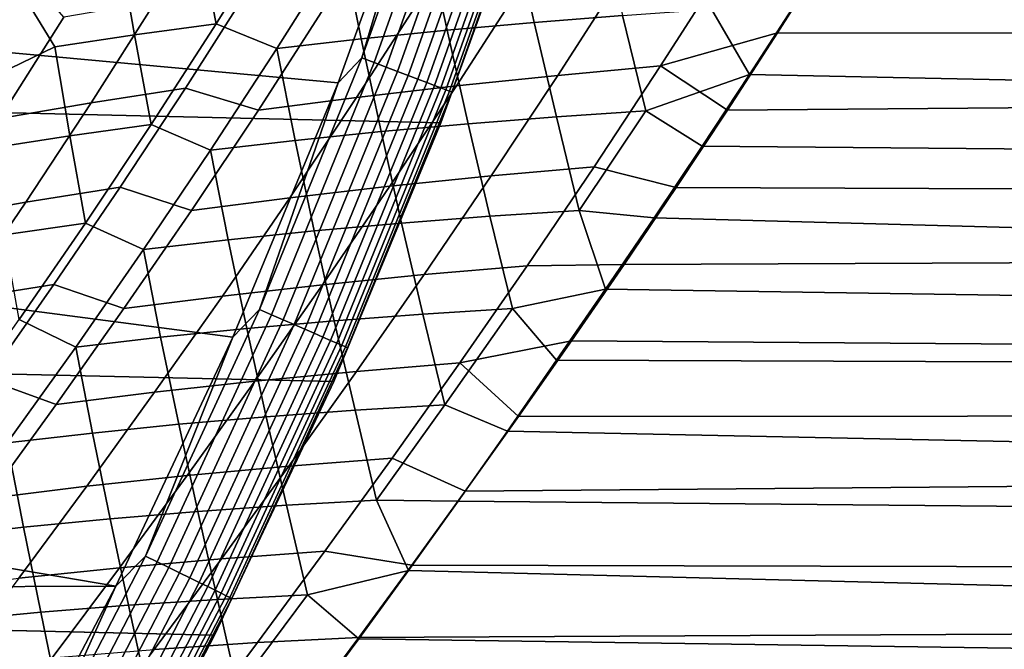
# Model space of a CAD drawing. Header units: metres. Extents: x -28 to 70, y -212 to 28.
# Tile 146 of 239: x 23.73 to 28.2, y -12.32 to -9.47. Entities that reach past the tile are written whole.
import ezdxf

# ---------------------------------------------------------------- set-up
doc = ezdxf.new("R2010")
doc.units = ezdxf.units.M
doc.layers.add('solid_10_261_102_XXX', color=7, linetype='CONTINUOUS')

msp = doc.modelspace()

# ---------------------------------------------------------------- linework, layer by layer
at = {"layer": 'solid_10_261_102_XXX'}
for points in [[(25.642992, -9.934133, -5), (-26.074398, -8.739312, -5), (-26.450205, -7.525734, -5), (26.074398, -8.739312, -5)], [(25.176571, -9.753982), (25.600178, -8.580841), (20.375834, -8.296103), (19.951223, -9.270848)], [(25.284948, -9.639997, -0.003646), (25.697506, -8.479172, -0.003646), (25.600178, -8.580841)], [(25.340496, -9.661174, -0.014544), (25.75396, -8.4978, -0.014544), (25.697506, -8.479172, -0.003646), (25.284948, -9.639997, -0.003646)], [(25.394409, -9.681729, -0.032535), (25.808752, -8.51588, -0.032535), (25.75396, -8.4978, -0.014544), (25.340496, -9.661174, -0.014544)], [(25.4459, -9.701361, -0.057356), (25.861084, -8.533147, -0.057356), (25.808752, -8.51588, -0.032535), (25.394409, -9.681729, -0.032535)], [(25.494217, -9.719781, -0.088645), (25.910189, -8.549349, -0.088645), (25.861084, -8.533147, -0.057356), (25.4459, -9.701361, -0.057356)], [(25.538654, -9.736723, -0.125945), (25.955351, -8.564251, -0.125945), (25.910189, -8.549349, -0.088645), (25.494217, -9.719781, -0.088645)], [(25.57856, -9.751937, -0.16871), (25.995909, -8.577633, -0.16871), (25.955351, -8.564251, -0.125945), (25.538654, -9.736723, -0.125945)], [(25.284948, -9.639997, -0.003646), (25.600178, -8.580841), (25.176571, -9.753982)], [(25.613354, -9.765203, -0.216316), (26.031269, -8.589301, -0.216316), (25.995909, -8.577633, -0.16871), (25.57856, -9.751937, -0.16871)], [(25.642525, -9.776324, -0.268066), (26.060917, -8.599084, -0.268066), (26.031269, -8.589301, -0.216316), (25.613354, -9.765203, -0.216316)], [(25.665649, -9.785141, -0.323206), (26.084419, -8.606838, -0.323206), (26.060917, -8.599084, -0.268066), (25.642525, -9.776324, -0.268066)], [(25.68239, -9.791523, -0.380929), (26.101431, -8.612452, -0.380929), (26.084419, -8.606838, -0.323206), (25.665649, -9.785141, -0.323206)], [(25.692499, -9.795377, -0.440391), (26.111706, -8.615842, -0.440391), (26.101431, -8.612452, -0.380929), (25.68239, -9.791523, -0.380929)], [(25.692499, -9.795377, -0.440391), (26.074419, -8.739262, -0.5), (26.111706, -8.615842, -0.440391)], [(27.392736, -9.174774, 131.771423), (27.16968, -9.526342, 131.585464), (68.738998, -9.529337, 131.583847), (68.738998, -8.640317, 132.037323)], [(25.156792, -11.107911, -5), (-25.642992, -9.934133, -5), (-26.074398, -8.739312, -5), (25.642992, -9.934133, -5)], [(26.074419, -8.739262, -0.5), (25.642984, -9.934149, -0.5), (25.642992, -9.934133, -5), (26.074398, -8.739312, -5)], [(25.692499, -9.795377, -0.440391), (25.642984, -9.934149, -0.5), (26.074419, -8.739262, -0.5)], [(25.966978, -9.046304, 95.97438), (26.361534, -9.011023, 96.03968), (26.466093, -9.447439, 96.325439), (26.06632, -9.479232, 96.28199)], [(24.542957, -9.068683, 95.433189), (24.912096, -9.019914, 95.579071), (24.623533, -9.485673, 95.814079)], [(24.912096, -9.019914, 95.579071), (25.194803, -9.127374, 95.781273), (24.898907, -9.597621, 96.024254), (24.623533, -9.485673, 95.814079)], [(25.577866, -9.085084, 95.888039), (25.966978, -9.046304, 95.97438), (26.06632, -9.479232, 96.28199), (25.671471, -9.51486, 96.216888)], [(24.181692, -9.120898, 95.268684), (24.542957, -9.068683, 95.433189), (24.623533, -9.485673, 95.814079), (24.254354, -9.536116, 95.668533)], [(25.194803, -9.127374, 95.781273), (25.577866, -9.085084, 95.888039), (25.671471, -9.51486, 96.216888), (25.282135, -9.554323, 96.130768)], [(23.735174, -9.331799, 95.162178), (24.181692, -9.120898, 95.268684), (24.254354, -9.536116, 95.668533), (23.893053, -9.590289, 95.504448)], [(24.898907, -9.597621, 96.024254), (25.194803, -9.127374, 95.781273), (25.282135, -9.554323, 96.130768)], [(26.936306, -9.212615, 131.766724), (26.639336, -9.676849, 131.518326), (27.16968, -9.526342, 131.585464), (27.392736, -9.174774, 131.771423)], [(23.722055, -9.211067, 132.950165), (23.429493, -9.687974, 132.709961), (23.64142, -9.915791, 132.342834), (23.933071, -9.455079, 132.585983)], [(26.47094, -9.256103, 131.791077), (26.173441, -9.71943, 131.542313), (26.639336, -9.676849, 131.518326), (26.936306, -9.212615, 131.766724)], [(24.699245, -10.90629), (25.176571, -9.753982), (19.951223, -9.270848), (19.480017, -10.223937)], [(26.011524, -9.304077, 131.843933), (25.713606, -9.766932, 131.594803), (26.173441, -9.71943, 131.542313), (26.47094, -9.256103, 131.791077)], [(24.349394, -9.384734, 132.403671), (24.057945, -9.843886, 132.161255), (24.484831, -9.776861, 132.003647), (24.776089, -9.318922, 132.245453)], [(24.776089, -9.318922, 132.245453), (24.484831, -9.776861, 132.003647), (24.815554, -9.876774, 131.781616), (25.114098, -9.413626, 132.031616)], [(25.558949, -9.356573, 131.924408), (25.260691, -9.819374, 131.674866), (25.713606, -9.766932, 131.594803), (26.011524, -9.304077, 131.843933)], [(23.094631, -9.871345, 95.208054), (23.391209, -9.391627, 94.96257), (23.735174, -9.331799, 95.162178), (23.438778, -9.809074, 95.406952)], [(23.438778, -9.809074, 95.406952), (23.735174, -9.331799, 95.162178), (23.893053, -9.590289, 95.504448)], [(25.114098, -9.413626, 132.031616), (24.815554, -9.876774, 131.781616), (25.260691, -9.819374, 131.674866), (25.558949, -9.356573, 131.924408)], [(23.933071, -9.455079, 132.585983), (23.64142, -9.915791, 132.342834), (24.057945, -9.843886, 132.161255), (24.349394, -9.384734, 132.403671)], [(26.466093, -9.447439, 96.325439), (26.870197, -9.419484, 96.346603), (27.042496, -9.715256, 96.518188), (26.571821, -9.879855, 96.599411)], [(26.870197, -9.419484, 96.346603), (27.253883, -9.389557, 96.341118), (27.042496, -9.715256, 96.518188)], [(27.253883, -9.389557, 96.341118), (54.200001, -9.427935, 96.361572), (54.200001, -10.282055, 96.845428), (27.042496, -9.715256, 96.518188)], [(26.06632, -9.479232, 96.28199), (26.466093, -9.447439, 96.325439), (26.571821, -9.879855, 96.599411), (26.167124, -9.907221, 96.578415)], [(24.254354, -9.536116, 95.668533), (24.623533, -9.485673, 95.814079), (24.329781, -9.942172, 96.059975)], [(24.623533, -9.485673, 95.814079), (24.898907, -9.597621, 96.024254), (24.598257, -10.058433, 96.278297), (24.329781, -9.942172, 96.059975)], [(25.671471, -9.51486, 96.216888), (26.06632, -9.479232, 96.28199), (26.167124, -9.907221, 96.578415), (25.766846, -9.938773, 96.535156)], [(23.893053, -9.590289, 95.504448), (24.254354, -9.536116, 95.668533), (24.329781, -9.942172, 96.059975), (23.960348, -9.99403, 95.914909)], [(25.282135, -9.554323, 96.130768), (25.671471, -9.51486, 96.216888), (25.766846, -9.938773, 96.535156), (25.371559, -9.974501, 96.470291)], [(26.639336, -9.676849, 131.518326), (26.94175, -9.877859, 131.390457), (27.16968, -9.526342, 131.585464)], [(26.94175, -9.877859, 131.390457), (26.710072, -10.227906, 131.186905), (68.738998, -10.394629, 131.086594), (68.738998, -9.529337, 131.583847)], [(27.16968, -9.526342, 131.585464), (26.94175, -9.877859, 131.390457), (68.738998, -9.529337, 131.583847)], [(23.438778, -9.809074, 95.406952), (23.893053, -9.590289, 95.504448), (23.960348, -9.99403, 95.914909), (23.59878, -10.049897, 95.751419)], [(24.598257, -10.058433, 96.278297), (24.898907, -9.597621, 96.024254), (24.981838, -10.014391, 96.384453)], [(24.898907, -9.597621, 96.024254), (25.282135, -9.554323, 96.130768), (25.371559, -9.974501, 96.470291), (24.981838, -10.014391, 96.384453)], [(24.819984, -10.780841, -0.003646), (25.284948, -9.639997, -0.003646), (25.176571, -9.753982)], [(24.87451, -10.804524, -0.014544), (25.340496, -9.661174, -0.014544), (25.284948, -9.639997, -0.003646), (24.819984, -10.780841, -0.003646)], [(24.927433, -10.827512, -0.032535), (25.394409, -9.681729, -0.032535), (25.340496, -9.661174, -0.014544), (24.87451, -10.804524, -0.014544)], [(24.977978, -10.849466, -0.057356), (25.4459, -9.701361, -0.057356), (25.394409, -9.681729, -0.032535), (24.927433, -10.827512, -0.032535)], [(26.173441, -9.71943, 131.542313), (25.87155, -10.175433, 131.281769), (26.337999, -10.134076, 131.257996), (26.639336, -9.676849, 131.518326)], [(26.639336, -9.676849, 131.518326), (26.337999, -10.134076, 131.257996), (26.710072, -10.227906, 131.186905), (26.94175, -9.877859, 131.390457)], [(25.025406, -10.870068, -0.088645), (25.494217, -9.719781, -0.088645), (25.4459, -9.701361, -0.057356), (24.977978, -10.849466, -0.057356)], [(25.069025, -10.889014, -0.125945), (25.538654, -9.736723, -0.125945), (25.494217, -9.719781, -0.088645), (25.025406, -10.870068, -0.088645)], [(25.713606, -9.766932, 131.594803), (25.41123, -10.222131, 131.333969), (25.87155, -10.175433, 131.281769), (26.173441, -9.71943, 131.542313)], [(26.571821, -9.879855, 96.599411), (27.042496, -9.715256, 96.518188), (26.828262, -10.040326, 96.702835)], [(26.828262, -10.040326, 96.702835), (27.042496, -9.715256, 96.518188), (54.200001, -10.282055, 96.845428)], [(24.819984, -10.780841, -0.003646), (25.176571, -9.753982), (24.699245, -10.90629)], [(25.260691, -9.819374, 131.674866), (24.95788, -10.274172, 131.413651), (25.41123, -10.222131, 131.333969), (25.713606, -9.766932, 131.594803)], [(25.108196, -10.906029, -0.16871), (25.57856, -9.751937, -0.16871), (25.538654, -9.736723, -0.125945), (25.069025, -10.889014, -0.125945)], [(25.142351, -10.920864, -0.216316), (25.613354, -9.765203, -0.216316), (25.57856, -9.751937, -0.16871), (25.108196, -10.906029, -0.16871)], [(25.170986, -10.933302, -0.268066), (25.642525, -9.776324, -0.268066), (25.613354, -9.765203, -0.216316), (25.142351, -10.920864, -0.216316)], [(25.193686, -10.943162, -0.323206), (25.665649, -9.785141, -0.323206), (25.642525, -9.776324, -0.268066), (25.170986, -10.933302, -0.268066)], [(24.057945, -9.843886, 132.161255), (23.761101, -10.294683, 131.907166), (24.188341, -10.226821, 131.75029), (24.484831, -9.776861, 132.003647)], [(24.484831, -9.776861, 132.003647), (24.188341, -10.226821, 131.75029), (24.512335, -10.331559, 131.519913), (24.815554, -9.876774, 131.781616)], [(24.815554, -9.876774, 131.781616), (24.512335, -10.331559, 131.519913), (24.95788, -10.274172, 131.413651), (25.260691, -9.819374, 131.674866)], [(25.210117, -10.950299, -0.380929), (25.68239, -9.791523, -0.380929), (25.665649, -9.785141, -0.323206), (25.193686, -10.943162, -0.323206)], [(25.220039, -10.954609, -0.440391), (25.692499, -9.795377, -0.440391), (25.68239, -9.791523, -0.380929), (25.210117, -10.950299, -0.380929)], [(25.220039, -10.954609, -0.440391), (25.642984, -9.934149, -0.5), (25.692499, -9.795377, -0.440391)], [(23.64142, -9.915791, 132.342834), (23.344185, -10.367763, 132.087875), (23.761101, -10.294683, 131.907166), (24.057945, -9.843886, 132.161255)], [(25.766846, -9.938773, 96.535156), (26.167124, -9.907221, 96.578415), (26.270573, -10.331829, 96.862846), (25.865208, -10.358384, 96.841942)], [(26.167124, -9.907221, 96.578415), (26.571821, -9.879855, 96.599411), (26.270573, -10.331829, 96.862846)], [(26.571821, -9.879855, 96.599411), (26.828262, -10.040326, 96.702835), (26.609867, -10.365177, 96.895523), (26.270573, -10.331829, 96.862846)], [(24.617012, -12.257764, -5), (-25.156792, -11.107911, -5), (-25.642992, -9.934133, -5), (25.156792, -11.107911, -5)], [(23.960348, -9.99403, 95.914909), (24.329781, -9.942172, 96.059975), (24.032045, -10.389169, 96.316422)], [(24.329781, -9.942172, 96.059975), (24.598257, -10.058433, 96.278297), (24.294102, -10.509596, 96.543068), (24.032045, -10.389169, 96.316422)], [(25.642984, -9.934149, -0.5), (25.156828, -11.107834, -0.5), (25.156792, -11.107911, -5), (25.642992, -9.934133, -5)], [(25.220039, -10.954609, -0.440391), (25.156828, -11.107834, -0.5), (25.642984, -9.934149, -0.5)], [(25.371559, -9.974501, 96.470291), (25.766846, -9.938773, 96.535156), (25.865208, -10.358384, 96.841942), (25.464321, -10.38946, 96.798851)], [(23.59878, -10.049897, 95.751419), (23.960348, -9.99403, 95.914909), (24.032045, -10.389169, 96.316422), (23.662144, -10.442163, 96.172005)], [(24.981838, -10.014391, 96.384453), (25.371559, -9.974501, 96.470291), (25.464321, -10.38946, 96.798851), (25.068468, -10.425035, 96.734238)], [(24.598257, -10.058433, 96.278297), (24.981838, -10.014391, 96.384453), (25.068468, -10.425035, 96.734238), (24.678209, -10.465089, 96.64875)], [(26.828262, -10.040326, 96.702835), (54.200001, -10.282055, 96.845428), (54.200001, -11.111404, 97.370605), (26.609867, -10.365177, 96.895523)], [(24.294102, -10.509596, 96.543068), (24.598257, -10.058433, 96.278297), (24.678209, -10.465089, 96.64875)], [(25.41123, -10.222131, 131.333969), (25.106012, -10.66854, 131.062012), (25.566875, -10.622937, 131.01004), (25.87155, -10.175433, 131.281769)], [(25.87155, -10.175433, 131.281769), (25.566875, -10.622937, 131.01004), (26.033909, -10.583072, 130.986343), (26.337999, -10.134076, 131.257996)], [(26.337999, -10.134076, 131.257996), (26.033909, -10.583072, 130.986343), (26.473778, -10.577049, 130.974274), (26.710072, -10.227906, 131.186905)], [(24.95788, -10.274172, 131.413651), (24.652132, -10.71987, 131.141342), (25.106012, -10.66854, 131.062012), (25.41123, -10.222131, 131.333969)], [(24.169212, -12.035326), (24.699245, -10.90629), (19.480017, -10.223937), (18.963318, -11.153142)], [(23.761101, -10.294683, 131.907166), (23.460428, -10.736006, 131.641953), (23.888206, -10.667659, 131.485916), (24.188341, -10.226821, 131.75029)], [(24.188341, -10.226821, 131.75029), (23.888206, -10.667659, 131.485916), (24.206049, -10.776916, 131.247055), (24.512335, -10.331559, 131.519913)], [(26.710072, -10.227906, 131.186905), (26.473778, -10.577049, 130.974274), (68.738998, -10.394629, 131.086594)], [(23.344185, -10.367763, 132.087875), (23.042913, -10.8099, 131.82164), (23.460428, -10.736006, 131.641953), (23.761101, -10.294683, 131.907166)], [(24.512335, -10.331559, 131.519913), (24.206049, -10.776916, 131.247055), (24.652132, -10.71987, 131.141342), (24.95788, -10.274172, 131.413651)], [(25.865208, -10.358384, 96.841942), (26.270573, -10.331829, 96.862846), (26.388912, -10.689059, 97.096039), (25.966871, -10.775977, 97.137436)], [(26.270573, -10.331829, 96.862846), (26.609867, -10.365177, 96.895523), (26.388912, -10.689059, 97.096039)], [(23.662144, -10.442163, 96.172005), (24.032045, -10.389169, 96.316422), (23.731256, -10.826724, 96.583427)], [(24.032045, -10.389169, 96.316422), (24.294102, -10.509596, 96.543068), (23.987062, -10.951571, 96.818947), (23.731256, -10.826724, 96.583427)], [(25.068468, -10.425035, 96.734238), (25.464321, -10.38946, 96.798851), (25.560808, -10.801487, 97.116516), (25.159254, -10.831832, 97.073532)], [(25.464321, -10.38946, 96.798851), (25.865208, -10.358384, 96.841942), (25.966871, -10.775977, 97.137436), (25.560808, -10.801487, 97.116516)], [(26.473778, -10.577049, 130.974274), (26.235214, -10.923392, 130.753494), (68.738998, -11.234039, 130.546799), (68.738998, -10.394629, 131.086594)], [(26.388912, -10.689059, 97.096039), (26.609867, -10.365177, 96.895523), (54.200001, -11.111404, 97.370605)], [(24.678209, -10.465089, 96.64875), (25.068468, -10.425035, 96.734238), (25.159254, -10.831832, 97.073532), (24.762751, -10.866982, 97.009171)], [(24.294102, -10.509596, 96.543068), (24.678209, -10.465089, 96.64875), (24.762751, -10.866982, 97.009171), (24.37184, -10.906904, 96.924088)], [(23.987062, -10.951571, 96.818947), (24.294102, -10.509596, 96.543068), (24.37184, -10.906904, 96.924088)], [(26.033909, -10.583072, 130.986343), (25.728245, -11.02343, 130.703766), (26.235214, -10.923392, 130.753494), (26.473778, -10.577049, 130.974274)], [(25.106012, -10.66854, 131.062012), (24.799202, -11.105778, 130.779373), (25.260639, -11.061551, 130.727524), (25.566875, -10.622937, 131.01004)], [(25.566875, -10.622937, 131.01004), (25.260639, -11.061551, 130.727524), (25.728245, -11.02343, 130.703766), (26.033909, -10.583072, 130.986343)], [(23.460428, -10.736006, 131.641953), (23.157303, -11.167295, 131.366074), (23.585779, -11.098812, 131.210999), (23.888206, -10.667659, 131.485916)], [(23.888206, -10.667659, 131.485916), (23.585779, -11.098812, 131.210999), (23.89802, -11.212462, 130.963501), (24.206049, -10.776916, 131.247055)], [(24.652132, -10.71987, 131.141342), (24.34473, -11.156089, 130.858353), (24.799202, -11.105778, 130.779373), (25.106012, -10.66854, 131.062012)], [(25.966871, -10.775977, 97.137436), (26.388912, -10.689059, 97.096039), (26.167391, -11.011158, 97.304062)], [(26.167391, -11.011158, 97.304062), (26.388912, -10.689059, 97.096039), (54.200001, -11.111404, 97.370605)], [(24.206049, -10.776916, 131.247055), (23.89802, -11.212462, 130.963501), (24.34473, -11.156089, 130.858353), (24.652132, -10.71987, 131.141342)], [(24.303577, -11.89934, -0.003646), (24.819984, -10.780841, -0.003646), (24.699245, -10.90629)], [(24.356968, -11.925481, -0.014544), (24.87451, -10.804524, -0.014544), (24.819984, -10.780841, -0.003646), (24.303577, -11.89934, -0.003646)], [(25.159254, -10.831832, 97.073532), (25.560808, -10.801487, 97.116516), (25.660383, -11.213635, 97.424576), (25.253658, -11.237832, 97.403458)], [(25.560808, -10.801487, 97.116516), (25.966871, -10.775977, 97.137436), (25.660383, -11.213635, 97.424576)], [(25.966871, -10.775977, 97.137436), (26.167391, -11.011158, 97.304062), (25.944738, -11.332056, 97.52018), (25.660383, -11.213635, 97.424576)], [(23.731256, -10.826724, 96.583427), (23.987062, -10.951571, 96.818947), (23.677149, -11.385489, 97.107033), (23.427588, -11.255741, 96.861824)], [(24.408791, -11.950853, -0.032535), (24.927433, -10.827512, -0.032535), (24.87451, -10.804524, -0.014544), (24.356968, -11.925481, -0.014544)], [(24.458282, -11.975085, -0.057356), (24.977978, -10.849466, -0.057356), (24.927433, -10.827512, -0.032535), (24.408791, -11.950853, -0.032535)], [(24.762751, -10.866982, 97.009171), (25.159254, -10.831832, 97.073532), (25.253658, -11.237832, 97.403458), (24.851446, -11.267153, 97.360474)], [(24.37184, -10.906904, 96.924088), (24.762751, -10.866982, 97.009171), (24.851446, -11.267153, 97.360474), (24.454271, -11.30156, 97.296295)], [(24.504725, -11.997824, -0.088645), (25.025406, -10.870068, -0.088645), (24.977978, -10.849466, -0.057356), (24.458282, -11.975085, -0.057356)], [(24.547436, -12.018736, -0.125945), (25.069025, -10.889014, -0.125945), (25.025406, -10.870068, -0.088645), (24.504725, -11.997824, -0.088645)], [(24.585793, -12.037517, -0.16871), (25.108196, -10.906029, -0.16871), (25.069025, -10.889014, -0.125945), (24.547436, -12.018736, -0.125945)], [(23.987062, -10.951571, 96.818947), (24.37184, -10.906904, 96.924088), (24.454271, -11.30156, 97.296295), (24.062662, -11.341018, 97.211594)], [(24.303577, -11.89934, -0.003646), (24.699245, -10.90629), (24.169212, -12.035326)], [(24.619236, -12.05389, -0.216316), (25.142351, -10.920864, -0.216316), (25.108196, -10.906029, -0.16871), (24.585793, -12.037517, -0.16871)], [(24.647276, -12.067619, -0.268066), (25.170986, -10.933302, -0.268066), (25.142351, -10.920864, -0.216316), (24.619236, -12.05389, -0.216316)], [(24.669502, -12.078502, -0.323206), (25.193686, -10.943162, -0.323206), (25.170986, -10.933302, -0.268066), (24.647276, -12.067619, -0.268066)], [(25.728245, -11.02343, 130.703766), (25.995308, -11.26607, 130.524994), (26.235214, -10.923392, 130.753494)], [(26.235214, -10.923392, 130.753494), (25.995308, -11.26607, 130.524994), (68.738998, -11.234039, 130.546799)], [(23.677149, -11.385489, 97.107033), (23.987062, -10.951571, 96.818947), (24.062662, -11.341018, 97.211594)], [(24.685593, -12.086379, -0.380929), (25.210117, -10.950299, -0.380929), (25.193686, -10.943162, -0.323206), (24.669502, -12.078502, -0.323206)], [(24.695309, -12.091137, -0.440391), (25.220039, -10.954609, -0.440391), (25.210117, -10.950299, -0.380929), (24.685593, -12.086379, -0.380929)], [(24.695309, -12.091137, -0.440391), (25.156828, -11.107834, -0.5), (25.220039, -10.954609, -0.440391)], [(25.260639, -11.061551, 130.727524), (24.953985, -11.491017, 130.434616), (25.422117, -11.454886, 130.410614), (25.728245, -11.02343, 130.703766)], [(25.728245, -11.02343, 130.703766), (25.422117, -11.454886, 130.410614), (25.753345, -11.605386, 130.288498), (25.995308, -11.26607, 130.524994)], [(26.167391, -11.011158, 97.304062), (54.200001, -11.111404, 97.370605), (54.200001, -11.913986, 97.935852), (25.944738, -11.332056, 97.52018)], [(24.799202, -11.105778, 130.779373), (24.491989, -11.533589, 130.48642), (24.953985, -11.491017, 130.434616), (25.260639, -11.061551, 130.727524)], [(24.02458, -13.381686, -5), (-24.617012, -12.257764, -5), (-25.156792, -11.107911, -5), (24.617012, -12.257764, -5)], [(23.585779, -11.098812, 131.210999), (23.282297, -11.520021, 130.925949), (23.58951, -11.637936, 130.669678), (23.89802, -11.212462, 130.963501)], [(24.34473, -11.156089, 130.858353), (24.036905, -11.582572, 130.565094), (24.491989, -11.533589, 130.48642), (24.799202, -11.105778, 130.779373)], [(25.156828, -11.107834, -0.5), (24.616987, -12.257811, -0.5), (24.617012, -12.257764, -5), (25.156792, -11.107911, -5)], [(24.695309, -12.091137, -0.440391), (24.616987, -12.257811, -0.5), (25.156828, -11.107834, -0.5)], [(24.169212, -12.035326), (18.963318, -11.153142), (18.402332, -12.056292)], [(23.89802, -11.212462, 130.963501), (23.58951, -11.637936, 130.669678), (24.036905, -11.582572, 130.565094), (24.34473, -11.156089, 130.858353)], [(24.851446, -11.267153, 97.360474), (25.253658, -11.237832, 97.403458), (25.350737, -11.646173, 97.72567), (24.94346, -11.668753, 97.704124)], [(25.253658, -11.237832, 97.403458), (25.660383, -11.213635, 97.424576), (25.350737, -11.646173, 97.72567)], [(25.660383, -11.213635, 97.424576), (25.944738, -11.332056, 97.52018), (25.720984, -11.650299, 97.743599), (25.350737, -11.646173, 97.72567)], [(25.753345, -11.605386, 130.288498), (25.511585, -11.939704, 130.045044), (68.738998, -12.045477, 129.96579), (68.738998, -11.234039, 130.546799)], [(25.995308, -11.26607, 130.524994), (25.753345, -11.605386, 130.288498), (68.738998, -11.234039, 130.546799)], [(24.454271, -11.30156, 97.296295), (24.851446, -11.267153, 97.360474), (24.94346, -11.668753, 97.704124), (24.540667, -11.696717, 97.660965)], [(24.062662, -11.341018, 97.211594), (24.454271, -11.30156, 97.296295), (24.540667, -11.696717, 97.660965), (24.14287, -11.730027, 97.596848)], [(25.720984, -11.650299, 97.743599), (25.944738, -11.332056, 97.52018), (54.200001, -11.913986, 97.935852)], [(23.677149, -11.385489, 97.107033), (24.062662, -11.341018, 97.211594), (24.14287, -11.730027, 97.596848), (23.750587, -11.768638, 97.512451)], [(23.364334, -11.812509, 97.408432), (23.677149, -11.385489, 97.107033), (23.750587, -11.768638, 97.512451)], [(24.953985, -11.491017, 130.434616), (24.647995, -11.911139, 130.131638), (25.116566, -11.877232, 130.107239), (25.422117, -11.454886, 130.410614)], [(25.422117, -11.454886, 130.410614), (25.116566, -11.877232, 130.107239), (25.511585, -11.939704, 130.045044), (25.753345, -11.605386, 130.288498)], [(24.491989, -11.533589, 130.48642), (24.18549, -11.951782, 130.183517), (24.647995, -11.911139, 130.131638), (24.953985, -11.491017, 130.434616)], [(24.036905, -11.582572, 130.565094), (23.729809, -11.999127, 130.261932), (24.18549, -11.951782, 130.183517), (24.491989, -11.533589, 130.48642)], [(23.58951, -11.637936, 130.669678), (23.281712, -12.053141, 130.365936), (23.729809, -11.999127, 130.261932), (24.036905, -11.582572, 130.565094)], [(24.94346, -11.668753, 97.704124), (25.350737, -11.646173, 97.72567), (25.496563, -11.964055, 97.973106), (25.037565, -12.074961, 98.042152)], [(25.350737, -11.646173, 97.72567), (25.720984, -11.650299, 97.743599), (25.496563, -11.964055, 97.973106)], [(25.720984, -11.650299, 97.743599), (54.200001, -11.913986, 97.935852), (54.200001, -12.687865, 98.539787), (25.496563, -11.964055, 97.973106)], [(24.540667, -11.696717, 97.660965), (24.94346, -11.668753, 97.704124), (25.037565, -12.074961, 98.042152), (24.629911, -12.095583, 98.01989)], [(23.750587, -11.768638, 97.512451), (24.14287, -11.730027, 97.596848), (24.226686, -12.121822, 97.976311), (23.828388, -12.153634, 97.912071)], [(24.14287, -11.730027, 97.596848), (24.540667, -11.696717, 97.660965), (24.629911, -12.095583, 98.01989), (24.226686, -12.121822, 97.976311)], [(23.364334, -11.812509, 97.408432), (23.750587, -11.768638, 97.512451), (23.828388, -12.153634, 97.912071), (23.435526, -12.190972, 97.827827)], [(23.736797, -12.993176, -0.003646), (24.303577, -11.89934, -0.003646), (24.169212, -12.035326)], [(23.788944, -13.02172, -0.014544), (24.356968, -11.925481, -0.014544), (24.303577, -11.89934, -0.003646), (23.736797, -12.993176, -0.003646)], [(24.18549, -11.951782, 130.183517), (23.880293, -12.360589, 129.870728), (24.343231, -12.322125, 129.818649), (24.647995, -11.911139, 130.131638)], [(24.647995, -11.911139, 130.131638), (24.343231, -12.322125, 129.818649), (24.812132, -12.290654, 129.793655), (25.116566, -11.877232, 130.107239)], [(25.116566, -11.877232, 130.107239), (24.812132, -12.290654, 129.793655), (25.270712, -12.268442, 129.795105), (25.511585, -11.939704, 130.045044)], [(23.729809, -11.999127, 130.261932), (23.424059, -12.406008, 129.948959), (23.880293, -12.360589, 129.870728), (24.18549, -11.951782, 130.183517)], [(23.839556, -13.049424, -0.032535), (24.408791, -11.950853, -0.032535), (24.356968, -11.925481, -0.014544), (23.788944, -13.02172, -0.014544)], [(23.887894, -13.075884, -0.057356), (24.458282, -11.975085, -0.057356), (24.408791, -11.950853, -0.032535), (23.839556, -13.049424, -0.032535)], [(25.037565, -12.074961, 98.042152), (25.496563, -11.964055, 97.973106), (25.270702, -12.273839, 98.209091)], [(25.270702, -12.273839, 98.209091), (25.496563, -11.964055, 97.973106), (54.200001, -12.687865, 98.539787)], [(25.511585, -11.939704, 130.045044), (25.270712, -12.268442, 129.795105), (68.738998, -12.045477, 129.96579)], [(23.933252, -13.100713, -0.088645), (24.504725, -11.997824, -0.088645), (24.458282, -11.975085, -0.057356), (23.887894, -13.075884, -0.057356)], [(23.974968, -13.123548, -0.125945), (24.547436, -12.018736, -0.125945), (24.504725, -11.997824, -0.088645), (23.933252, -13.100713, -0.088645)], [(23.587601, -13.138685), (24.169212, -12.035326), (18.402332, -12.056292), (17.798374, -12.931275)], [(23.736797, -12.993176, -0.003646), (24.169212, -12.035326), (23.587601, -13.138685)], [(24.012432, -13.144053, -0.16871), (24.585793, -12.037517, -0.16871), (24.547436, -12.018736, -0.125945), (23.974968, -13.123548, -0.125945)], [(24.045094, -13.161933, -0.216316), (24.619236, -12.05389, -0.216316), (24.585793, -12.037517, -0.16871), (24.012432, -13.144053, -0.16871)], [(25.270712, -12.268442, 129.795105), (25.03021, -12.591807, 129.538544), (68.738998, -12.826921, 129.345032), (68.738998, -12.045477, 129.96579)], [(24.072481, -13.176924, -0.268066), (24.647276, -12.067619, -0.268066), (24.619236, -12.05389, -0.216316), (24.045094, -13.161933, -0.216316)], [(24.094189, -13.188807, -0.323206), (24.669502, -12.078502, -0.323206), (24.647276, -12.067619, -0.268066), (24.072481, -13.176924, -0.268066)], [(24.109903, -13.197409, -0.380929), (24.685593, -12.086379, -0.380929), (24.669502, -12.078502, -0.323206), (24.094189, -13.188807, -0.323206)], [(24.119394, -13.202603, -0.440391), (24.695309, -12.091137, -0.440391), (24.685593, -12.086379, -0.380929), (24.109903, -13.197409, -0.380929)], [(24.119394, -13.202603, -0.440391), (24.616987, -12.257811, -0.5), (24.695309, -12.091137, -0.440391)], [(24.226686, -12.121822, 97.976311), (24.629911, -12.095583, 98.01989), (24.720499, -12.501367, 98.375443), (24.312716, -12.519657, 98.352104)], [(24.629911, -12.095583, 98.01989), (25.037565, -12.074961, 98.042152), (24.720499, -12.501367, 98.375443)], [(25.037565, -12.074961, 98.042152), (25.270702, -12.273839, 98.209091), (25.0445, -12.578989, 98.451073), (24.720499, -12.501367, 98.375443)], [(23.828388, -12.153634, 97.912071), (24.226686, -12.121822, 97.976311), (24.312716, -12.519657, 98.352104), (23.909273, -12.543761, 98.307808)], [(23.435526, -12.190972, 97.827827), (23.828388, -12.153634, 97.912071), (23.909273, -12.543761, 98.307808), (23.510666, -12.573634, 98.243195)], [(23.381018, -14.476808, -5), (-24.02458, -13.381686, -5), (-24.617012, -12.257764, -5), (24.02458, -13.381686, -5)], [(24.616987, -12.257811, -0.5), (24.024614, -13.381627, -0.5), (24.02458, -13.381686, -5), (24.617012, -12.257764, -5)], [(24.119394, -13.202603, -0.440391), (24.024614, -13.381627, -0.5), (24.616987, -12.257811, -0.5)], [(24.812132, -12.290654, 129.793655), (24.509136, -12.695515, 129.469803), (25.03021, -12.591807, 129.538544), (25.270712, -12.268442, 129.795105)], [(25.0445, -12.578989, 98.451073), (25.270702, -12.273839, 98.209091), (54.200001, -12.687865, 98.539787)], [(24.343231, -12.322125, 129.818649), (24.040039, -12.72437, 129.49559), (24.509136, -12.695515, 129.469803), (24.812132, -12.290654, 129.793655)]]:
    msp.add_3dface(points, dxfattribs=at)

doc.saveas('drawing.dxf')
